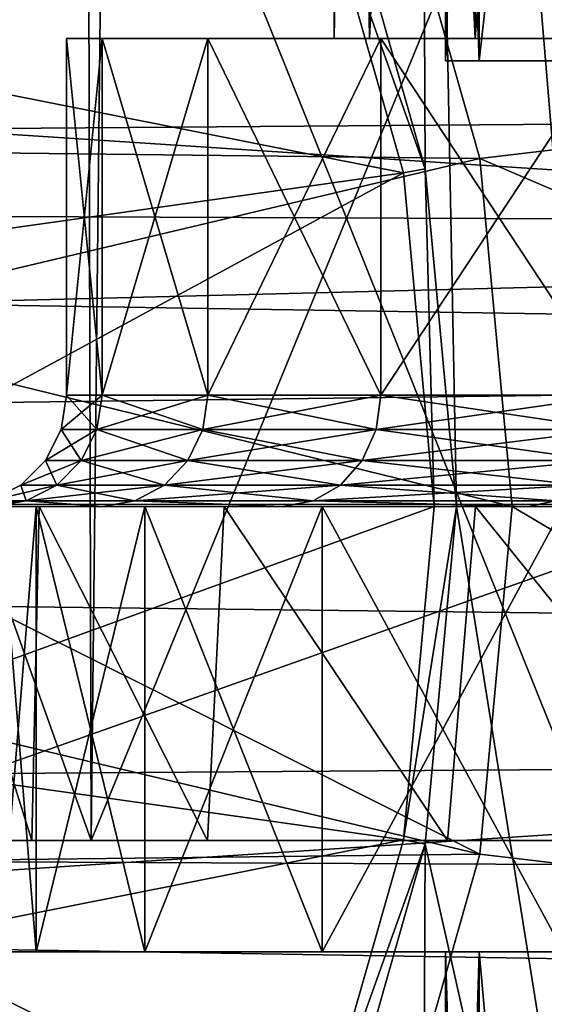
# Model space of a CAD drawing. Header units: millimetres. Extents: x -223 to 138, y -45 to 391.
# Tile 52 of 256: x -68.71 to -66.36, y -2.24 to 2.19. Entities that reach past the tile are written whole.
import ezdxf

# ---------------------------------------------------------------- set-up
doc = ezdxf.new("R2010")
doc.units = ezdxf.units.MM
doc.header["$LTSCALE"] = 65.185185
for name, color, linetype in [('103', 7, 'CONTINUOUS'), ('104', 7, 'CONTINUOUS'), ('105', 7, 'CONTINUOUS'), ('110', 7, 'CONTINUOUS'), ('111', 7, 'CONTINUOUS'), ('119', 7, 'CONTINUOUS'), ('167', 7, 'CONTINUOUS'), ('171', 7, 'CONTINUOUS'), ('182', 7, 'CONTINUOUS'), ('184', 7, 'CONTINUOUS'), ('185', 7, 'CONTINUOUS'), ('186', 7, 'CONTINUOUS'), ('242', 7, 'CONTINUOUS'), ('243', 7, 'CONTINUOUS'), ('244', 7, 'CONTINUOUS'), ('246', 7, 'CONTINUOUS'), ('247', 7, 'CONTINUOUS'), ('257', 7, 'CONTINUOUS'), ('259', 7, 'CONTINUOUS'), ('339', 7, 'CONTINUOUS'), ('352', 7, 'CONTINUOUS'), ('353', 7, 'CONTINUOUS'), ('359', 7, 'CONTINUOUS'), ('371', 7, 'CONTINUOUS'), ('375', 7, 'CONTINUOUS'), ('426', 7, 'CONTINUOUS'), ('43', 7, 'CONTINUOUS'), ('44', 7, 'CONTINUOUS'), ('74', 7, 'CONTINUOUS'), ('75', 7, 'CONTINUOUS'), ('8', 7, 'CONTINUOUS'), ('9', 7, 'CONTINUOUS'), ('92', 7, 'CONTINUOUS'), ('93', 7, 'CONTINUOUS'), ('94', 7, 'CONTINUOUS'), ('95', 7, 'CONTINUOUS'), ('96', 7, 'CONTINUOUS')]:
    doc.layers.add(name, color=color, linetype=linetype)

msp = doc.modelspace()

# ---------------------------------------------------------------- linework, layer by layer
at = {"layer": '103', "color": 7, "linetype": 'CONTINUOUS', "true_color": 0xaaaaaa}
for points in [[(-69.138, -1.5, 0.0059), (-69.1295, 0, 0.0574), (-68.6562, -1.5, 1.9597), (-69.138, -1.5, 0.0059)], [(-69.1295, 0, 0.0574), (-68.6227, 0, 2.0588), (-68.6562, -1.5, 1.9597), (-69.1295, 0, 0.0574)], [(-68.6562, -1.5, 1.9597), (-68.6227, 0, 2.0588), (-67.8672, -1.5, 3.811), (-68.6562, -1.5, 1.9597)], [(-68.6227, 0, 2.0588), (-67.7934, 0, 3.9493), (-67.8672, -1.5, 3.811), (-68.6227, 0, 2.0588)], [(-67.8672, -1.5, 3.811), (-67.7934, 0, 3.9493), (-66.7912, -1.5, 5.5117), (-67.8672, -1.5, 3.811)], [(-67.7934, 0, 3.9493), (-66.6642, 0, 5.6777), (-66.7912, -1.5, 5.5117), (-67.7934, 0, 3.9493)], [(-66.7912, -1.5, 5.5117), (-66.6642, 0, 5.6777), (-65.4563, -1.5, 7.0176), (-66.7912, -1.5, 5.5117)], [(-66.6642, 0, 5.6777), (-65.266, 0, 7.1966), (-65.4563, -1.5, 7.0176), (-66.6642, 0, 5.6777)]]:
    msp.add_3dface(points, dxfattribs=at)
at = {"layer": '104', "color": 7, "linetype": 'CONTINUOUS', "true_color": 0xaaaaaa}
for points in [[(-68.5, 0.5, -2), (-68.5, 2.1, -2), (-68.3404, 2.1, -0.0743), (-68.5, 0.5, -2)], [(-68.5, 0.5, -2), (-68.3404, 2.1, -0.0743), (-68.3404, 0.5, -0.0742), (-68.5, 0.5, -2)], [(-68.3404, 2.1, -0.0743), (-67.866, 2.1, 1.7991), (-68.3404, 0.5, -0.0742), (-68.3404, 2.1, -0.0743)], [(-68.3404, 0.5, -0.0742), (-67.866, 2.1, 1.7991), (-67.8661, 0.5, 1.799), (-68.3404, 0.5, -0.0742)], [(-67.866, 2.1, 1.7991), (-67.0899, 2.1, 3.5686), (-67.8661, 0.5, 1.799), (-67.866, 2.1, 1.7991)], [(-67.8661, 0.5, 1.799), (-67.0899, 2.1, 3.5686), (-67.0898, 0.5, 3.5686), (-67.8661, 0.5, 1.799)], [(-67.0899, 2.1, 3.5686), (-66.0329, 2.1, 5.1863), (-67.0898, 0.5, 3.5686), (-67.0899, 2.1, 3.5686)], [(-67.0898, 0.5, 3.5686), (-66.0329, 2.1, 5.1863), (-66.0329, 0.5, 5.1863), (-67.0898, 0.5, 3.5686)]]:
    msp.add_3dface(points, dxfattribs=at)
at = {"layer": '105', "color": 7, "linetype": 'CONTINUOUS', "true_color": 0xaaaaaa}
for points in [[(-67.1405, 2.1, -0.1767), (-67.3, 2.1, -2), (-67.1405, 12, -0.1767), (-67.1405, 2.1, -0.1767)], [(-67.3, 2.1, -2), (-67.3, 12, -2), (-67.1405, 12, -0.1767), (-67.3, 2.1, -2)], [(-66.6668, 2.1, 1.5913), (-67.1405, 2.1, -0.1767), (-66.6668, 12, 1.5913), (-66.6668, 2.1, 1.5913)], [(-67.1405, 2.1, -0.1767), (-67.1405, 12, -0.1767), (-66.6668, 12, 1.5913), (-67.1405, 2.1, -0.1767)], [(-65.8933, 2.1, 3.25), (-66.6668, 2.1, 1.5913), (-65.8933, 12, 3.25), (-65.8933, 2.1, 3.25)], [(-66.6668, 2.1, 1.5913), (-66.6668, 12, 1.5913), (-65.8933, 12, 3.25), (-66.6668, 2.1, 1.5913)]]:
    msp.add_3dface(points, dxfattribs=at)
at = {"layer": '110', "color": 7, "linetype": 'CONTINUOUS', "true_color": 0xaaaaaa}
for points in [[(-68.5, 0.5, -2), (-68.3404, 0.5, -0.0742), (-68.5245, 0.3455, -2), (-68.5, 0.5, -2)], [(-68.5245, 0.3455, -2), (-68.3404, 0.5, -0.0742), (-68.3646, 0.3455, -0.0702), (-68.5245, 0.3455, -2)], [(-68.3404, 0.5, -0.0742), (-67.8661, 0.5, 1.799), (-68.3646, 0.3455, -0.0702), (-68.3404, 0.5, -0.0742)], [(-68.3646, 0.3455, -0.0702), (-67.8661, 0.5, 1.799), (-67.8892, 0.3455, 1.8069), (-68.3646, 0.3455, -0.0702)], [(-67.8661, 0.5, 1.799), (-67.0898, 0.5, 3.5686), (-67.8892, 0.3455, 1.8069), (-67.8661, 0.5, 1.799)], [(-67.8892, 0.3455, 1.8069), (-67.0898, 0.5, 3.5686), (-67.1114, 0.3455, 3.5802), (-67.8892, 0.3455, 1.8069)], [(-67.0898, 0.5, 3.5686), (-66.0329, 0.5, 5.1863), (-67.1114, 0.3455, 3.5802), (-67.0898, 0.5, 3.5686)], [(-67.1114, 0.3455, 3.5802), (-66.0329, 0.5, 5.1863), (-66.0523, 0.3455, 5.2013), (-67.1114, 0.3455, 3.5802)], [(-68.5245, 0.3455, -2), (-68.3646, 0.3455, -0.0702), (-68.5956, 0.206, -2), (-68.5245, 0.3455, -2)], [(-68.5956, 0.206, -2), (-68.3646, 0.3455, -0.0702), (-68.4347, 0.206, -0.0585), (-68.5956, 0.206, -2)], [(-68.3646, 0.3455, -0.0702), (-67.8892, 0.3455, 1.8069), (-68.4347, 0.206, -0.0585), (-68.3646, 0.3455, -0.0702)], [(-68.4347, 0.206, -0.0585), (-67.8892, 0.3455, 1.8069), (-67.9565, 0.206, 1.83), (-68.4347, 0.206, -0.0585)], [(-67.8892, 0.3455, 1.8069), (-67.1114, 0.3455, 3.5802), (-67.9565, 0.206, 1.83), (-67.8892, 0.3455, 1.8069)], [(-67.9565, 0.206, 1.83), (-67.1114, 0.3455, 3.5802), (-67.1739, 0.206, 3.6141), (-67.9565, 0.206, 1.83)], [(-67.1114, 0.3455, 3.5802), (-66.0523, 0.3455, 5.2013), (-67.1739, 0.206, 3.6141), (-67.1114, 0.3455, 3.5802)], [(-67.1739, 0.206, 3.6141), (-66.0523, 0.3455, 5.2013), (-66.1084, 0.206, 5.245), (-67.1739, 0.206, 3.6141)], [(-68.5956, 0.206, -2), (-68.4347, 0.206, -0.0585), (-68.7064, 0.0953, -2), (-68.5956, 0.206, -2)], [(-68.7064, 0.0953, -2), (-68.4347, 0.206, -0.0585), (-68.544, 0.0953, -0.0403), (-68.7064, 0.0953, -2)], [(-68.4347, 0.206, -0.0585), (-67.9565, 0.206, 1.83), (-68.544, 0.0953, -0.0403), (-68.4347, 0.206, -0.0585)], [(-68.544, 0.0953, -0.0403), (-67.9565, 0.206, 1.83), (-68.0612, 0.0953, 1.866), (-68.544, 0.0953, -0.0403)], [(-67.9565, 0.206, 1.83), (-67.1739, 0.206, 3.6141), (-68.0612, 0.0953, 1.866), (-67.9565, 0.206, 1.83)], [(-68.0612, 0.0953, 1.866), (-67.1739, 0.206, 3.6141), (-67.2713, 0.0953, 3.6668), (-68.0612, 0.0953, 1.866)], [(-67.1739, 0.206, 3.6141), (-66.1084, 0.206, 5.245), (-67.2713, 0.0953, 3.6668), (-67.1739, 0.206, 3.6141)], [(-67.2713, 0.0953, 3.6668), (-66.1084, 0.206, 5.245), (-66.1958, 0.0953, 5.313), (-67.2713, 0.0953, 3.6668)], [(-68.7064, 0.0953, -2), (-68.544, 0.0953, -0.0403), (-68.8459, 0.0243, -2), (-68.7064, 0.0953, -2)], [(-68.8459, 0.0243, -2), (-68.544, 0.0953, -0.0403), (-68.6816, 0.0243, -0.0173), (-68.8459, 0.0243, -2)], [(-68.544, 0.0953, -0.0403), (-68.0612, 0.0953, 1.866), (-68.6816, 0.0243, -0.0173), (-68.544, 0.0953, -0.0403)], [(-68.6816, 0.0243, -0.0173), (-68.0612, 0.0953, 1.866), (-68.1933, 0.0243, 1.9113), (-68.6816, 0.0243, -0.0173)], [(-68.0612, 0.0953, 1.866), (-67.2713, 0.0953, 3.6668), (-68.1933, 0.0243, 1.9113), (-68.0612, 0.0953, 1.866)], [(-68.1933, 0.0243, 1.9113), (-67.2713, 0.0953, 3.6668), (-67.3941, 0.0243, 3.7332), (-68.1933, 0.0243, 1.9113)], [(-67.2713, 0.0953, 3.6668), (-66.1958, 0.0953, 5.313), (-67.3941, 0.0243, 3.7332), (-67.2713, 0.0953, 3.6668)], [(-67.3941, 0.0243, 3.7332), (-66.1958, 0.0953, 5.313), (-66.3059, 0.0243, 5.3988), (-67.3941, 0.0243, 3.7332)], [(-68.8341, 0, 0.0051), (-69, 0, -2), (-68.6816, 0.0243, -0.0173), (-68.8341, 0, 0.0051)], [(-69, 0, -2), (-68.8459, 0.0243, -2), (-68.6816, 0.0243, -0.0173), (-69, 0, -2)], [(-68.3398, 0, 1.9589), (-68.8341, 0, 0.0051), (-68.6816, 0.0243, -0.0173), (-68.3398, 0, 1.9589)], [(-68.3398, 0, 1.9589), (-68.6816, 0.0243, -0.0173), (-68.1933, 0.0243, 1.9113), (-68.3398, 0, 1.9589)], [(-67.5306, 0, 3.8046), (-68.3398, 0, 1.9589), (-68.1933, 0.0243, 1.9113), (-67.5306, 0, 3.8046)], [(-67.5306, 0, 3.8046), (-68.1933, 0.0243, 1.9113), (-67.3941, 0.0243, 3.7332), (-67.5306, 0, 3.8046)], [(-66.4286, 0, 5.4919), (-67.5306, 0, 3.8046), (-67.3941, 0.0243, 3.7332), (-66.4286, 0, 5.4919)], [(-66.4286, 0, 5.4919), (-67.3941, 0.0243, 3.7332), (-66.3059, 0.0243, 5.3988), (-66.4286, 0, 5.4919)], [(-65.064, 0, 6.9748), (-66.4286, 0, 5.4919), (-66.3059, 0.0243, 5.3988), (-65.064, 0, 6.9748)]]:
    msp.add_3dface(points, dxfattribs=at)
at = {"layer": '111', "color": 7, "linetype": 'CONTINUOUS', "true_color": 0xaaaaaa}
for points in [[(-68.5, 0.5, -2), (-68.5245, 0.3455, -2), (-68.3646, 0.3455, -3.9298), (-68.5, 0.5, -2)], [(-68.3404, 0.5, -3.9258), (-68.5, 0.5, -2), (-68.3646, 0.3455, -3.9298), (-68.3404, 0.5, -3.9258)], [(-67.8892, 0.3455, -5.8069), (-68.3404, 0.5, -3.9258), (-68.3646, 0.3455, -3.9298), (-67.8892, 0.3455, -5.8069)], [(-67.8661, 0.5, -5.799), (-68.3404, 0.5, -3.9258), (-67.8892, 0.3455, -5.8069), (-67.8661, 0.5, -5.799)], [(-67.1114, 0.3455, -7.5802), (-67.8661, 0.5, -5.799), (-67.8892, 0.3455, -5.8069), (-67.1114, 0.3455, -7.5802)], [(-67.0898, 0.5, -7.5686), (-67.8661, 0.5, -5.799), (-67.1114, 0.3455, -7.5802), (-67.0898, 0.5, -7.5686)], [(-66.0523, 0.3455, -9.2013), (-67.0898, 0.5, -7.5686), (-67.1114, 0.3455, -7.5802), (-66.0523, 0.3455, -9.2013)], [(-66.0329, 0.5, -9.1863), (-67.0898, 0.5, -7.5686), (-66.0523, 0.3455, -9.2013), (-66.0329, 0.5, -9.1863)], [(-68.5245, 0.3455, -2), (-68.5956, 0.206, -2), (-68.4347, 0.206, -3.9415), (-68.5245, 0.3455, -2)], [(-68.3646, 0.3455, -3.9298), (-68.5245, 0.3455, -2), (-68.4347, 0.206, -3.9415), (-68.3646, 0.3455, -3.9298)], [(-67.9565, 0.206, -5.83), (-68.3646, 0.3455, -3.9298), (-68.4347, 0.206, -3.9415), (-67.9565, 0.206, -5.83)], [(-67.8892, 0.3455, -5.8069), (-68.3646, 0.3455, -3.9298), (-67.9565, 0.206, -5.83), (-67.8892, 0.3455, -5.8069)], [(-67.1739, 0.206, -7.6141), (-67.8892, 0.3455, -5.8069), (-67.9565, 0.206, -5.83), (-67.1739, 0.206, -7.6141)], [(-67.1114, 0.3455, -7.5802), (-67.8892, 0.3455, -5.8069), (-67.1739, 0.206, -7.6141), (-67.1114, 0.3455, -7.5802)], [(-66.1084, 0.206, -9.245), (-67.1114, 0.3455, -7.5802), (-67.1739, 0.206, -7.6141), (-66.1084, 0.206, -9.245)], [(-66.0523, 0.3455, -9.2013), (-67.1114, 0.3455, -7.5802), (-66.1084, 0.206, -9.245), (-66.0523, 0.3455, -9.2013)], [(-68.5956, 0.206, -2), (-68.7064, 0.0953, -2), (-68.544, 0.0953, -3.9597), (-68.5956, 0.206, -2)], [(-68.4347, 0.206, -3.9415), (-68.5956, 0.206, -2), (-68.544, 0.0953, -3.9597), (-68.4347, 0.206, -3.9415)], [(-68.0612, 0.0953, -5.866), (-68.4347, 0.206, -3.9415), (-68.544, 0.0953, -3.9597), (-68.0612, 0.0953, -5.866)], [(-67.9565, 0.206, -5.83), (-68.4347, 0.206, -3.9415), (-68.0612, 0.0953, -5.866), (-67.9565, 0.206, -5.83)], [(-67.2713, 0.0953, -7.6668), (-67.9565, 0.206, -5.83), (-68.0612, 0.0953, -5.866), (-67.2713, 0.0953, -7.6668)], [(-67.1739, 0.206, -7.6141), (-67.9565, 0.206, -5.83), (-67.2713, 0.0953, -7.6668), (-67.1739, 0.206, -7.6141)], [(-66.1958, 0.0953, -9.313), (-67.1739, 0.206, -7.6141), (-67.2713, 0.0953, -7.6668), (-66.1958, 0.0953, -9.313)], [(-66.1084, 0.206, -9.245), (-67.1739, 0.206, -7.6141), (-66.1958, 0.0953, -9.313), (-66.1084, 0.206, -9.245)], [(-68.7064, 0.0953, -2), (-68.8459, 0.0243, -2), (-68.6816, 0.0243, -3.9827), (-68.7064, 0.0953, -2)], [(-68.544, 0.0953, -3.9597), (-68.7064, 0.0953, -2), (-68.6816, 0.0243, -3.9827), (-68.544, 0.0953, -3.9597)], [(-68.1933, 0.0243, -5.9113), (-68.544, 0.0953, -3.9597), (-68.6816, 0.0243, -3.9827), (-68.1933, 0.0243, -5.9113)], [(-68.0612, 0.0953, -5.866), (-68.544, 0.0953, -3.9597), (-68.1933, 0.0243, -5.9113), (-68.0612, 0.0953, -5.866)], [(-67.3941, 0.0243, -7.7332), (-68.0612, 0.0953, -5.866), (-68.1933, 0.0243, -5.9113), (-67.3941, 0.0243, -7.7332)], [(-67.2713, 0.0953, -7.6668), (-68.0612, 0.0953, -5.866), (-67.3941, 0.0243, -7.7332), (-67.2713, 0.0953, -7.6668)], [(-66.3059, 0.0243, -9.3988), (-67.2713, 0.0953, -7.6668), (-67.3941, 0.0243, -7.7332), (-66.3059, 0.0243, -9.3988)], [(-66.1958, 0.0953, -9.313), (-67.2713, 0.0953, -7.6668), (-66.3059, 0.0243, -9.3988), (-66.1958, 0.0953, -9.313)], [(-68.8459, 0.0243, -2), (-68.8341, 0, -4.0051), (-68.6816, 0.0243, -3.9827), (-68.8459, 0.0243, -2)], [(-68.8341, 0, -4.0051), (-68.3398, 0, -5.9589), (-68.6816, 0.0243, -3.9827), (-68.8341, 0, -4.0051)], [(-68.3398, 0, -5.9589), (-68.1933, 0.0243, -5.9113), (-68.6816, 0.0243, -3.9827), (-68.3398, 0, -5.9589)], [(-68.3398, 0, -5.9589), (-67.5306, 0, -7.8046), (-68.1933, 0.0243, -5.9113), (-68.3398, 0, -5.9589)], [(-67.5306, 0, -7.8046), (-67.3941, 0.0243, -7.7332), (-68.1933, 0.0243, -5.9113), (-67.5306, 0, -7.8046)], [(-67.5306, 0, -7.8046), (-66.4286, 0, -9.4919), (-67.3941, 0.0243, -7.7332), (-67.5306, 0, -7.8046)], [(-66.4286, 0, -9.4919), (-66.3059, 0.0243, -9.3988), (-67.3941, 0.0243, -7.7332), (-66.4286, 0, -9.4919)], [(-66.4286, 0, -9.4919), (-65.064, 0, -10.9748), (-66.3059, 0.0243, -9.3988), (-66.4286, 0, -9.4919)]]:
    msp.add_3dface(points, dxfattribs=at)
at = {"layer": '119', "color": 7, "linetype": 'CONTINUOUS', "true_color": 0xaaaaaa}
for points in [[(-68.6562, -1.5, -5.9597), (-69.138, -1.5, -4.0059), (-75.0951, -1.5, -4.7457), (-68.6562, -1.5, -5.9597)], [(-74.485, -1.5, -7.4304), (-68.6562, -1.5, -5.9597), (-75.0951, -1.5, -4.7457), (-74.485, -1.5, -7.4304)], [(-69.138, -1.5, 0.0059), (-68.6562, -1.5, 1.9597), (-75.0951, -1.5, 0.7457), (-69.138, -1.5, 0.0059)], [(-75.0951, -1.5, 0.7457), (-68.6562, -1.5, 1.9597), (-74.485, -1.5, 3.4304), (-75.0951, -1.5, 0.7457)], [(-67.8672, -1.5, -7.811), (-68.6562, -1.5, -5.9597), (-74.485, -1.5, -7.4304), (-67.8672, -1.5, -7.811)], [(-73.4832, -1.5, -9.995), (-67.8672, -1.5, -7.811), (-74.485, -1.5, -7.4304), (-73.4832, -1.5, -9.995)], [(-68.6562, -1.5, 1.9597), (-67.8672, -1.5, 3.811), (-74.485, -1.5, 3.4304), (-68.6562, -1.5, 1.9597)], [(-67.8672, -1.5, 3.811), (-66.7912, -1.5, 5.5117), (-74.485, -1.5, 3.4304), (-67.8672, -1.5, 3.811)], [(-74.485, -1.5, 3.4304), (-66.7912, -1.5, 5.5117), (-73.4832, -1.5, 5.995), (-74.485, -1.5, 3.4304)], [(-65.4563, -1.5, -11.0176), (-66.7912, -1.5, -9.5117), (-73.4832, -1.5, -9.995), (-65.4563, -1.5, -11.0176)], [(-72.112, -1.5, -12.3824), (-65.4563, -1.5, -11.0176), (-73.4832, -1.5, -9.995), (-72.112, -1.5, -12.3824)], [(-66.7912, -1.5, -9.5117), (-67.8672, -1.5, -7.811), (-73.4832, -1.5, -9.995), (-66.7912, -1.5, -9.5117)], [(-66.7912, -1.5, 5.5117), (-65.4563, -1.5, 7.0176), (-73.4832, -1.5, 5.995), (-66.7912, -1.5, 5.5117)], [(-65.4563, -1.5, 7.0176), (-63.8971, -1.5, 8.2899), (-73.4832, -1.5, 5.995), (-65.4563, -1.5, 7.0176)], [(-73.4832, -1.5, 5.995), (-63.8971, -1.5, 8.2899), (-72.112, -1.5, 8.3824), (-73.4832, -1.5, 5.995)], [(-62.1539, -1.5, -13.2954), (-63.8971, -1.5, -12.2899), (-72.112, -1.5, -12.3824), (-62.1539, -1.5, -13.2954)], [(-70.4015, -1.5, -14.5399), (-62.1539, -1.5, -13.2954), (-72.112, -1.5, -12.3824), (-70.4015, -1.5, -14.5399)], [(-63.8971, -1.5, -12.2899), (-65.4563, -1.5, -11.0176), (-72.112, -1.5, -12.3824), (-63.8971, -1.5, -12.2899)], [(-63.8971, -1.5, 8.2899), (-62.1539, -1.5, 9.2954), (-72.112, -1.5, 8.3824), (-63.8971, -1.5, 8.2899)], [(-62.1539, -1.5, 9.2954), (-60.2719, -1.5, 10.0081), (-72.112, -1.5, 8.3824), (-62.1539, -1.5, 9.2954)], [(-60.2719, -1.5, 10.0081), (-58.3, -1.5, 10.4097), (-72.112, -1.5, 8.3824), (-60.2719, -1.5, 10.0081)], [(-72.112, -1.5, 8.3824), (-58.3, -1.5, 10.4097), (-70.4015, -1.5, 10.5399), (-72.112, -1.5, 8.3824)], [(-58.3, -1.5, -14.4097), (-60.2719, -1.5, -14.0081), (-70.4015, -1.5, -14.5399), (-58.3, -1.5, -14.4097)], [(-68.3898, -1.5, -16.4197), (-58.3, -1.5, -14.4097), (-70.4015, -1.5, -14.5399), (-68.3898, -1.5, -16.4197)], [(-60.2719, -1.5, -14.0081), (-62.1539, -1.5, -13.2954), (-70.4015, -1.5, -14.5399), (-60.2719, -1.5, -14.0081)], [(-70.4015, -1.5, 10.5399), (-58.3, -1.5, 10.4097), (-58.3, -1.5, 16.4391), (-70.4015, -1.5, 10.5399)], [(-68.3898, -1.5, 12.4197), (-70.4015, -1.5, 10.5399), (-58.3, -1.5, 16.4391), (-68.3898, -1.5, 12.4197)], [(-66.1214, -1.5, -17.9801), (-58.3, -1.5, -14.4097), (-68.3898, -1.5, -16.4197), (-66.1214, -1.5, -17.9801)], [(-66.1214, -1.5, 13.9801), (-68.3898, -1.5, 12.4197), (-58.3, -1.5, 16.4391), (-66.1214, -1.5, 13.9801)]]:
    msp.add_3dface(points, dxfattribs=at)
at = {"layer": '167', "color": 7, "linetype": 'CONTINUOUS', "true_color": 0xaaaaaa}
for points in [[(-63.6502, 3.8965, -45), (-63.1637, 1.9751, -45), (-67.074, 3.0706, -45), (-63.6502, 3.8965, -45)], [(-67.074, 3.0706, -45), (-63.1637, 1.9751, -45), (-66.6447, 1.5618, -45), (-67.074, 3.0706, -45)], [(-63.1637, 1.9751, -45), (-63, 0, -45), (-66.6447, 1.5618, -45), (-63.1637, 1.9751, -45)], [(-66.6447, 1.5618, -45), (-63, 0, -45), (-66.5, 0, -45), (-66.6447, 1.5618, -45)], [(-66.5, 0, -45), (-63.1637, -1.9751, -45), (-66.6447, -1.5618, -45), (-66.5, 0, -45)], [(-63, 0, -45), (-63.1637, -1.9751, -45), (-66.5, 0, -45), (-63, 0, -45)], [(-66.6447, -1.5618, -45), (-63.1637, -1.9751, -45), (-67.074, -3.0706, -45), (-66.6447, -1.5618, -45)], [(-63.1637, -1.9751, -45), (-63.6502, -3.8965, -45), (-67.074, -3.0706, -45), (-63.1637, -1.9751, -45)]]:
    msp.add_3dface(points, dxfattribs=at)
at = {"layer": '171', "color": 7, "linetype": 'CONTINUOUS', "true_color": 0xaaaaaa}
for points in [[(-70.2039, 2.1354, -30), (-67.4003, 2.9441, -30), (-70.7526, 3.0859, -30), (-70.2039, 2.1354, -30)], [(-66.9887, 1.4975, -30), (-67.4003, 2.9441, -30), (-70.2039, 2.1354, -30), (-66.9887, 1.4975, -30)], [(-69.8647, 1.0915, -30), (-66.9887, 1.4975, -30), (-70.2039, 2.1354, -30), (-69.8647, 1.0915, -30)], [(-69.75, 0, -30), (-66.9887, 1.4975, -30), (-69.8647, 1.0915, -30), (-69.75, 0, -30)], [(-66.85, 0, -30), (-66.9887, 1.4975, -30), (-69.75, 0, -30), (-66.85, 0, -30)], [(-66.9887, -1.4975, -30), (-66.85, 0, -30), (-69.8647, -1.0915, -30), (-66.9887, -1.4975, -30)], [(-69.8647, -1.0915, -30), (-66.85, 0, -30), (-69.75, 0, -30), (-69.8647, -1.0915, -30)], [(-70.2039, -2.1354, -30), (-66.9887, -1.4975, -30), (-69.8647, -1.0915, -30), (-70.2039, -2.1354, -30)], [(-67.4003, -2.9441, -30), (-66.9887, -1.4975, -30), (-70.2039, -2.1354, -30), (-67.4003, -2.9441, -30)], [(-70.7526, -3.0859, -30), (-67.4003, -2.9441, -30), (-70.2039, -2.1354, -30), (-70.7526, -3.0859, -30)]]:
    msp.add_3dface(points, dxfattribs=at)
at = {"layer": '182', "color": 7, "linetype": 'CONTINUOUS', "true_color": 0xaaaaaa}
for points in [[(-67.074, 3.0706, -45), (-66.6447, 1.5618, -45), (-70, 1.6008, -43.1236), (-67.074, 3.0706, -45)], [(-67.074, 3.0706, -45), (-70, 1.6008, -43.1236), (-70, 2.2348, -43.2545), (-67.074, 3.0706, -45)], [(-70, 1.6008, -43.1236), (-66.6447, 1.5618, -45), (-69.8129, 0.8101, -43.1236), (-70, 1.6008, -43.1236)], [(-66.6447, 1.5618, -45), (-66.5, 0, -45), (-69.8129, 0.8101, -43.1236), (-66.6447, 1.5618, -45)], [(-66.5, 0, -45), (-69.75, 0, -43.1236), (-69.8129, 0.8101, -43.1236), (-66.5, 0, -45)]]:
    msp.add_3dface(points, dxfattribs=at)
at = {"layer": '184', "color": 7, "linetype": 'CONTINUOUS', "true_color": 0xaaaaaa}
for points in [[(-69.75, 0, -43.1236), (-66.6447, -1.5618, -45), (-69.8129, -0.8101, -43.1236), (-69.75, 0, -43.1236)], [(-66.5, 0, -45), (-66.6447, -1.5618, -45), (-69.75, 0, -43.1236), (-66.5, 0, -45)], [(-66.6447, -1.5618, -45), (-70, -1.6008, -43.1236), (-69.8129, -0.8101, -43.1236), (-66.6447, -1.5618, -45)], [(-66.6447, -1.5618, -45), (-67.074, -3.0706, -45), (-70, -1.6008, -43.1236), (-66.6447, -1.5618, -45)], [(-70, -1.6008, -43.1236), (-67.074, -3.0706, -45), (-70, -2.2362, -43.2548), (-70, -1.6008, -43.1236)]]:
    msp.add_3dface(points, dxfattribs=at)
at = {"layer": '185', "color": 7, "linetype": 'CONTINUOUS', "true_color": 0xaaaaaa}
for points in [[(-66.8905, 1.5159, -30.0577), (-67.3071, 2.9802, -30.0577), (-67.4003, 2.9441, -30), (-66.8905, 1.5159, -30.0577)], [(-66.8905, 1.5159, -30.0577), (-67.4003, 2.9441, -30), (-66.9887, 1.4975, -30), (-66.8905, 1.5159, -30.0577)], [(-66.8905, 1.5159, -30.0577), (-66.9887, 1.4975, -30), (-66.85, 0, -30), (-66.8905, 1.5159, -30.0577)], [(-66.75, 0, -30.0577), (-66.8905, 1.5159, -30.0577), (-66.85, 0, -30), (-66.75, 0, -30.0577)]]:
    msp.add_3dface(points, dxfattribs=at)
at = {"layer": '186', "color": 7, "linetype": 'CONTINUOUS', "true_color": 0xaaaaaa}
for points in [[(-66.8905, -1.5159, -30.0577), (-66.75, 0, -30.0577), (-66.9887, -1.4975, -30), (-66.8905, -1.5159, -30.0577)], [(-66.75, 0, -30.0577), (-66.85, 0, -30), (-66.9887, -1.4975, -30), (-66.75, 0, -30.0577)], [(-66.8905, -1.5159, -30.0577), (-66.9887, -1.4975, -30), (-67.4003, -2.9441, -30), (-66.8905, -1.5159, -30.0577)], [(-67.3071, -2.9802, -30.0577), (-66.8905, -1.5159, -30.0577), (-67.4003, -2.9441, -30), (-67.3071, -2.9802, -30.0577)]]:
    msp.add_3dface(points, dxfattribs=at)
at = {"layer": '242', "color": 7, "linetype": 'CONTINUOUS', "true_color": 0xaaaaaa}
for points in [[(-68.8, -2, -2), (-68.6363, -2, -3.9751), (-66.8, -2, -2), (-68.8, -2, -2)], [(-68.6363, -2, -0.0249), (-68.8, -2, -2), (-66.6481, -2, -0.2634), (-68.6363, -2, -0.0249)], [(-66.6481, -2, -0.2634), (-68.8, -2, -2), (-66.8, -2, -2), (-66.6481, -2, -0.2634)], [(-68.6363, -2, -3.9751), (-68.1498, -2, -5.8963), (-66.1969, -2, -5.4203), (-68.6363, -2, -3.9751)], [(-66.8, -2, -2), (-68.6363, -2, -3.9751), (-66.6481, -2, -3.7366), (-66.8, -2, -2)], [(-66.6481, -2, -3.7366), (-68.6363, -2, -3.9751), (-66.1969, -2, -5.4203), (-66.6481, -2, -3.7366)], [(-68.1498, -2, 1.8963), (-68.6363, -2, -0.0249), (-66.1969, -2, 1.4203), (-68.1498, -2, 1.8963)], [(-66.1969, -2, 1.4203), (-68.6363, -2, -0.0249), (-66.6481, -2, -0.2634), (-66.1969, -2, 1.4203)], [(-68.1498, -2, -5.8963), (-67.3537, -2, -7.7113), (-65.4603, -2, -7), (-68.1498, -2, -5.8963)], [(-68.1498, -2, -5.8963), (-65.4603, -2, -7), (-66.1969, -2, -5.4203), (-68.1498, -2, -5.8963)], [(-67.3537, -2, 3.7113), (-68.1498, -2, 1.8963), (-65.4603, -2, 3), (-67.3537, -2, 3.7113)], [(-65.4603, -2, 3), (-68.1498, -2, 1.8963), (-66.1969, -2, 1.4203), (-65.4603, -2, 3)], [(-67.3537, -2, -7.7113), (-66.2696, -2, -9.3706), (-62.0542, -2, -8.0327), (-67.3537, -2, -7.7113)], [(-65.4603, -2, -7), (-67.3537, -2, -7.7113), (-63.045, -2, -7), (-65.4603, -2, -7)], [(-63.045, -2, -7), (-67.3537, -2, -7.7113), (-62.0542, -2, -8.0327), (-63.045, -2, -7)], [(-66.2696, -2, 5.3706), (-67.3537, -2, 3.7113), (-60.8953, -2, 4.8723), (-66.2696, -2, 5.3706)], [(-60.8953, -2, 4.8723), (-67.3537, -2, 3.7113), (-62.0542, -2, 4.0327), (-60.8953, -2, 4.8723)], [(-62.0542, -2, 4.0327), (-67.3537, -2, 3.7113), (-65.4603, -2, 3), (-62.0542, -2, 4.0327)]]:
    msp.add_3dface(points, dxfattribs=at)
at = {"layer": '243', "color": 7, "linetype": 'CONTINUOUS', "true_color": 0xaaaaaa}
for points in [[(-68.8, -2, -2), (-68.6363, -2, -0.0249), (-68.8, 0, -2), (-68.8, -2, -2)], [(-68.8, 0, -2), (-68.6363, -2, -0.0249), (-68.6363, 0, -0.0249), (-68.8, 0, -2)], [(-68.6363, -2, -0.0249), (-68.1498, -2, 1.8963), (-68.6363, 0, -0.0249), (-68.6363, -2, -0.0249)], [(-68.6363, 0, -0.0249), (-68.1498, -2, 1.8963), (-68.1498, 0, 1.8963), (-68.6363, 0, -0.0249)], [(-68.1498, -2, 1.8963), (-67.3537, -2, 3.7113), (-68.1498, 0, 1.8963), (-68.1498, -2, 1.8963)], [(-68.1498, 0, 1.8963), (-67.3537, -2, 3.7113), (-67.3537, 0, 3.7113), (-68.1498, 0, 1.8963)], [(-67.3537, -2, 3.7113), (-66.2696, -2, 5.3706), (-67.3537, 0, 3.7113), (-67.3537, -2, 3.7113)], [(-67.3537, 0, 3.7113), (-66.2696, -2, 5.3706), (-66.2696, 0, 5.3706), (-67.3537, 0, 3.7113)]]:
    msp.add_3dface(points, dxfattribs=at)
at = {"layer": '244', "color": 7, "linetype": 'CONTINUOUS', "true_color": 0xaaaaaa}
for points in [[(-68.8, 0, -2), (-68.6363, 0, -0.0249), (-66.3, 0, -2), (-68.8, 0, -2)], [(-68.6363, 0, -3.9751), (-68.8, 0, -2), (-66.1557, 0, -3.6496), (-68.6363, 0, -3.9751)], [(-66.1557, 0, -3.6496), (-68.8, 0, -2), (-66.3, 0, -2), (-66.1557, 0, -3.6496)], [(-68.6363, 0, -0.0249), (-68.1498, 0, 1.8963), (-65.7271, 0, 1.2491), (-68.6363, 0, -0.0249)], [(-66.3, 0, -2), (-68.6363, 0, -0.0249), (-66.1557, 0, -0.3504), (-66.3, 0, -2)], [(-66.1557, 0, -0.3504), (-68.6363, 0, -0.0249), (-65.7271, 0, 1.2491), (-66.1557, 0, -0.3504)], [(-68.1498, 0, -5.8963), (-68.6363, 0, -3.9751), (-65.7271, 0, -5.2491), (-68.1498, 0, -5.8963)], [(-65.7271, 0, -5.2491), (-68.6363, 0, -3.9751), (-66.1557, 0, -3.6496), (-65.7271, 0, -5.2491)], [(-68.1498, 0, 1.8963), (-67.3537, 0, 3.7113), (-65.0272, 0, 2.75), (-68.1498, 0, 1.8963)], [(-65.7271, 0, 1.2491), (-68.1498, 0, 1.8963), (-65.0272, 0, 2.75), (-65.7271, 0, 1.2491)], [(-67.3537, 0, -7.7113), (-68.1498, 0, -5.8963), (-65.0272, 0, -6.75), (-67.3537, 0, -7.7113)], [(-65.0272, 0, -6.75), (-68.1498, 0, -5.8963), (-65.7271, 0, -5.2491), (-65.0272, 0, -6.75)], [(-67.3537, 0, 3.7113), (-66.2696, 0, 5.3706), (-64.0774, 0, 4.1066), (-67.3537, 0, 3.7113)], [(-65.0272, 0, 2.75), (-67.3537, 0, 3.7113), (-64.0774, 0, 4.1066), (-65.0272, 0, 2.75)], [(-66.2696, 0, -9.3706), (-67.3537, 0, -7.7113), (-62.9064, 0, -9.2775), (-66.2696, 0, -9.3706)], [(-62.9064, 0, -9.2775), (-67.3537, 0, -7.7113), (-64.0774, 0, -8.1066), (-62.9064, 0, -9.2775)], [(-64.0774, 0, -8.1066), (-67.3537, 0, -7.7113), (-65.0272, 0, -6.75), (-64.0774, 0, -8.1066)]]:
    msp.add_3dface(points, dxfattribs=at)
at = {"layer": '246', "color": 7, "linetype": 'CONTINUOUS', "true_color": 0xaaaaaa}
for points in [[(-66.3, 2, -2), (-66.1557, 2, -0.3504), (-66.8, 2, -2), (-66.3, 2, -2)], [(-66.6481, 2, -3.7364), (-66.3, 2, -2), (-66.8, 2, -2), (-66.6481, 2, -3.7364)], [(-66.8, 2, -2), (-66.1557, 2, -0.3504), (-66.6481, 2, -0.2636), (-66.8, 2, -2)], [(-66.3, 2, -2), (-66.6481, 2, -3.7364), (-66.1557, 2, -3.6496), (-66.3, 2, -2)], [(-66.1557, 2, -0.3504), (-65.7271, 2, 1.2491), (-66.6481, 2, -0.2636), (-66.1557, 2, -0.3504)], [(-66.6481, 2, -0.2636), (-65.7271, 2, 1.2491), (-66.197, 2, 1.4201), (-66.6481, 2, -0.2636)], [(-66.6481, 2, -3.7364), (-66.197, 2, -5.4201), (-65.7271, 2, -5.2491), (-66.6481, 2, -3.7364)], [(-66.1557, 2, -3.6496), (-66.6481, 2, -3.7364), (-65.7271, 2, -5.2491), (-66.1557, 2, -3.6496)]]:
    msp.add_3dface(points, dxfattribs=at)
at = {"layer": '247', "color": 7, "linetype": 'CONTINUOUS', "true_color": 0xaaaaaa}
for points in [[(-66.8, 2, -2), (-66.6481, 2, -0.2636), (-66.8, 6, -2), (-66.8, 2, -2)], [(-66.8, 6, -2), (-66.6481, 2, -0.2636), (-66.6481, 6, -0.2636), (-66.8, 6, -2)], [(-66.6481, 2, -0.2636), (-66.197, 2, 1.4201), (-66.6481, 6, -0.2636), (-66.6481, 2, -0.2636)], [(-66.6481, 6, -0.2636), (-66.197, 2, 1.4201), (-66.197, 6, 1.4201), (-66.6481, 6, -0.2636)]]:
    msp.add_3dface(points, dxfattribs=at)
at = {"layer": '257', "color": 7, "linetype": 'CONTINUOUS', "true_color": 0xaaaaaa}
for points in [[(-68.6363, -2, -3.9751), (-68.8, -2, -2), (-68.6363, 0, -3.9751), (-68.6363, -2, -3.9751)], [(-68.8, -2, -2), (-68.8, 0, -2), (-68.6363, 0, -3.9751), (-68.8, -2, -2)], [(-68.1498, -2, -5.8963), (-68.6363, -2, -3.9751), (-68.1498, 0, -5.8963), (-68.1498, -2, -5.8963)], [(-68.6363, -2, -3.9751), (-68.6363, 0, -3.9751), (-68.1498, 0, -5.8963), (-68.6363, -2, -3.9751)], [(-67.3537, -2, -7.7113), (-68.1498, -2, -5.8963), (-67.3537, 0, -7.7113), (-67.3537, -2, -7.7113)], [(-68.1498, -2, -5.8963), (-68.1498, 0, -5.8963), (-67.3537, 0, -7.7113), (-68.1498, -2, -5.8963)], [(-66.2696, -2, -9.3706), (-67.3537, -2, -7.7113), (-66.2696, 0, -9.3706), (-66.2696, -2, -9.3706)], [(-67.3537, -2, -7.7113), (-67.3537, 0, -7.7113), (-66.2696, 0, -9.3706), (-67.3537, -2, -7.7113)]]:
    msp.add_3dface(points, dxfattribs=at)
at = {"layer": '259', "color": 7, "linetype": 'CONTINUOUS', "true_color": 0xaaaaaa}
for points in [[(-66.6481, 2, -3.7364), (-66.8, 2, -2), (-66.6481, 6, -3.7364), (-66.6481, 2, -3.7364)], [(-66.8, 2, -2), (-66.8, 6, -2), (-66.6481, 6, -3.7364), (-66.8, 2, -2)], [(-66.197, 2, -5.4201), (-66.6481, 2, -3.7364), (-66.197, 6, -5.4201), (-66.197, 2, -5.4201)], [(-66.6481, 2, -3.7364), (-66.6481, 6, -3.7364), (-66.197, 6, -5.4201), (-66.6481, 2, -3.7364)]]:
    msp.add_3dface(points, dxfattribs=at)
at = {"layer": '339', "color": 7, "linetype": 'CONTINUOUS', "true_color": 0xaaaaaa}
for points in [[(-43.25, 0, -73.5), (-106.75, 0, -73.5), (-106.4784, 4.1442, -73.5), (-43.25, 0, -73.5)], [(-43.5216, 4.1442, -73.5), (-43.25, 0, -73.5), (-106.4784, 4.1442, -73.5), (-43.5216, 4.1442, -73.5)], [(-43.25, 0, -73.5), (-43.5216, -4.1442, -73.5), (-106.75, 0, -73.5), (-43.25, 0, -73.5)], [(-43.5216, -4.1442, -73.5), (-106.4784, -4.1442, -73.5), (-106.75, 0, -73.5), (-43.5216, -4.1442, -73.5)]]:
    msp.add_3dface(points, dxfattribs=at)
at = {"layer": '352', "linetype": 'CONTINUOUS'}
for points in [[(-106.15, 0, -73.4573), (-43.85, 0, -73.4573), (-44.1165, 4.0659, -73.4573), (-106.15, 0, -73.4573)], [(-106.15, 0, -73.4573), (-44.1165, 4.0659, -73.4573), (-105.8835, 4.0659, -73.4573), (-106.15, 0, -73.4573)], [(-43.85, 0, -73.4573), (-106.15, 0, -73.4573), (-105.8835, -4.0659, -73.4573), (-43.85, 0, -73.4573)], [(-43.85, 0, -73.4573), (-105.8835, -4.0659, -73.4573), (-44.1165, -4.0659, -73.4573), (-43.85, 0, -73.4573)]]:
    msp.add_3dface(points, dxfattribs=at)
at = {"layer": '353', "color": 7, "linetype": 'CONTINUOUS', "true_color": 0xaaaaaa}
for points in [[(-67.3071, 2.9802, -30), (-66.8905, 1.5159, -30), (-66.9241, 8.8758, -30), (-67.3071, 2.9802, -30)], [(-66.8905, 1.5159, -30), (-66.75, 0, -30), (-66.9241, 8.8758, -30), (-66.8905, 1.5159, -30)], [(-66.9241, 8.8758, -30), (-66.75, 0, -30), (-65.5647, -7.4145, -30), (-66.9241, 8.8758, -30)], [(-65.5647, 7.4145, -30), (-66.9241, 8.8758, -30), (-65.5647, -7.4145, -30), (-65.5647, 7.4145, -30)], [(-66.75, 0, -30), (-66.8905, -1.5159, -30), (-65.5647, -7.4145, -30), (-66.75, 0, -30)], [(-66.8905, -1.5159, -30), (-67.3071, -2.9802, -30), (-66.9241, -8.8758, -30), (-66.8905, -1.5159, -30)], [(-65.5647, -7.4145, -30), (-66.8905, -1.5159, -30), (-66.9241, -8.8758, -30), (-65.5647, -7.4145, -30)]]:
    msp.add_3dface(points, dxfattribs=at)
at = {"layer": '359', "color": 7, "linetype": 'CONTINUOUS', "true_color": 0xaaaaaa}
for points in [[(-70.4175, 4, -14.5225), (-68.4046, 4, -16.4077), (-70.4015, -1.5, -14.5399), (-70.4175, 4, -14.5225)], [(-70.353, 4, 10.5923), (-70.4015, -1.5, 10.5399), (-68.3898, -1.5, 12.4197), (-70.353, 4, 10.5923)], [(-68.4046, 4, -16.4077), (-68.3898, -1.5, -16.4197), (-70.4015, -1.5, -14.5399), (-68.4046, 4, -16.4077)], [(-68.3305, 4, 12.4672), (-70.353, 4, 10.5923), (-68.3898, -1.5, 12.4197), (-68.3305, 4, 12.4672)], [(-68.4046, 4, -16.4077), (-66.1336, 4, -17.9729), (-68.3898, -1.5, -16.4197), (-68.4046, 4, -16.4077)], [(-68.3305, 4, 12.4672), (-68.3898, -1.5, 12.4197), (-66.1214, -1.5, 13.9801), (-68.3305, 4, 12.4672)], [(-66.1336, 4, -17.9729), (-66.1214, -1.5, -17.9801), (-68.3898, -1.5, -16.4197), (-66.1336, 4, -17.9729)], [(-66.0515, 4, 14.0206), (-68.3305, 4, 12.4672), (-66.1214, -1.5, 13.9801), (-66.0515, 4, 14.0206)]]:
    msp.add_3dface(points, dxfattribs=at)
at = {"layer": '371', "color": 7, "linetype": 'CONTINUOUS', "true_color": 0xaaaaaa}
for points in [[(-68.953, 10.365, -34.5), (-67.3751, 9.2661, -34.5), (-8.2265, -10.365, -34.5), (-68.953, 10.365, -34.5)], [(-68.953, 10.365, -34.5), (-8.2265, -10.365, -34.5), (-8.2265, 10.365, -34.5), (-68.953, 10.365, -34.5)], [(-67.3751, 9.2661, -34.5), (-65.9929, 7.9292, -34.5), (-8.2265, -10.365, -34.5), (-67.3751, 9.2661, -34.5)]]:
    msp.add_3dface(points, dxfattribs=at)
at = {"layer": '375', "color": 7, "linetype": 'CONTINUOUS', "true_color": 0xaaaaaa}
for points in [[(-102.5, 1.4424, 19.4466), (-102.5, 4.2956, 19.021), (21.8, 2.3828, 19.3539), (-102.5, 1.4424, 19.4466)], [(-102.5, 1.4424, 19.4466), (21.8, 2.3828, 19.3539), (21.8, 0.9211, 19.4782), (-102.5, 1.4424, 19.4466)], [(-102.5, -1.4424, 19.4466), (-102.5, 1.4424, 19.4466), (21.8, -0.5458, 19.4924), (-102.5, -1.4424, 19.4466)], [(-102.5, 1.4424, 19.4466), (21.8, 0.9211, 19.4782), (21.8, -0.5458, 19.4924), (-102.5, 1.4424, 19.4466)], [(-102.5, -1.4424, 19.4466), (21.8, -0.5458, 19.4924), (21.8, -2.0096, 19.3962), (-102.5, -1.4424, 19.4466)], [(-102.5, -4.2956, 19.021), (-102.5, -1.4424, 19.4466), (21.8, -3.462, 19.1902), (-102.5, -4.2956, 19.021)], [(-102.5, -1.4424, 19.4466), (21.8, -2.0096, 19.3962), (21.8, -3.462, 19.1902), (-102.5, -1.4424, 19.4466)]]:
    msp.add_3dface(points, dxfattribs=at)
at = {"layer": '426', "color": 7, "linetype": 'CONTINUOUS', "true_color": 0xc8c8c8}
for points in [[(-66.6481, -7, -3.7366), (-66.8, -7, -2), (-66.6481, -2, -3.7366), (-66.6481, -7, -3.7366)], [(-66.8, -7, -2), (-66.6481, -7, -0.2634), (-66.8, -2, -2), (-66.8, -7, -2)], [(-66.8, -7, -2), (-66.8, -2, -2), (-66.6481, -2, -3.7366), (-66.8, -7, -2)], [(-66.6481, -7, -0.2634), (-66.6481, -2, -0.2634), (-66.8, -2, -2), (-66.6481, -7, -0.2634)], [(-66.1969, -7, -5.4203), (-66.6481, -7, -3.7366), (-66.1969, -2, -5.4203), (-66.1969, -7, -5.4203)], [(-66.6481, -7, -3.7366), (-66.6481, -2, -3.7366), (-66.1969, -2, -5.4203), (-66.6481, -7, -3.7366)], [(-66.6481, -7, -0.2634), (-66.1969, -7, 1.4203), (-66.6481, -2, -0.2634), (-66.6481, -7, -0.2634)], [(-66.1969, -7, 1.4203), (-66.1969, -2, 1.4203), (-66.6481, -2, -0.2634), (-66.1969, -7, 1.4203)]]:
    msp.add_3dface(points, dxfattribs=at)
at = {"layer": '43', "color": 7, "linetype": 'CONTINUOUS', "true_color": 0xaaaaaa}
for points in [[(-102.5, -13.0983, -25), (-102.5, 13.0983, -25), (-28.5, 13.0983, -25), (-102.5, -13.0983, -25)], [(-28.5, -13.0983, -25), (-102.5, -13.0983, -25), (-28.5, 13.0983, -25), (-28.5, -13.0983, -25)]]:
    msp.add_3dface(points, dxfattribs=at)
at = {"layer": '44', "color": 7, "linetype": 'CONTINUOUS', "true_color": 0xaaaaaa}
for points in [[(-102.5, -13.9614, -22), (-58.3, -13.9614, -22), (-102.5, 13.9614, -22), (-102.5, -13.9614, -22)], [(-102.5, 13.9614, -22), (-58.3, -13.9614, -22), (-58.3, 13.9614, -22), (-102.5, 13.9614, -22)]]:
    msp.add_3dface(points, dxfattribs=at)
at = {"layer": '74', "color": 7, "linetype": 'CONTINUOUS', "true_color": 0xaaaaaa}
for points in [[(-66.75, 0, -30.0577), (-66.8905, -1.5159, -30.0577), (-66.75, 0, -30), (-66.75, 0, -30.0577)], [(-66.75, 0, -30), (-66.8905, -1.5159, -30.0577), (-66.8905, -1.5159, -30), (-66.75, 0, -30)], [(-66.8905, -1.5159, -30.0577), (-67.3071, -2.9802, -30.0577), (-66.8905, -1.5159, -30), (-66.8905, -1.5159, -30.0577)], [(-66.8905, -1.5159, -30), (-67.3071, -2.9802, -30.0577), (-67.3071, -2.9802, -30), (-66.8905, -1.5159, -30)]]:
    msp.add_3dface(points, dxfattribs=at)
at = {"layer": '75', "color": 7, "linetype": 'CONTINUOUS', "true_color": 0xaaaaaa}
for points in [[(-67.3071, 2.9802, -30.0577), (-66.8905, 1.5159, -30.0577), (-67.3071, 2.9802, -30), (-67.3071, 2.9802, -30.0577)], [(-67.3071, 2.9802, -30), (-66.8905, 1.5159, -30.0577), (-66.8905, 1.5159, -30), (-67.3071, 2.9802, -30)], [(-66.75, 0, -30.0577), (-66.75, 0, -30), (-66.8905, 1.5159, -30), (-66.75, 0, -30.0577)], [(-66.8905, 1.5159, -30.0577), (-66.75, 0, -30.0577), (-66.8905, 1.5159, -30), (-66.8905, 1.5159, -30.0577)]]:
    msp.add_3dface(points, dxfattribs=at)
at = {"layer": '8', "color": 7, "linetype": 'CONTINUOUS', "true_color": 0xaaaaaa}
for points in [[(0, 13, -38), (0, -13, -38), (-71.4088, -9.8668, -38), (0, 13, -38)], [(-69.75, -9.0933, -38), (0, 13, -38), (-71.4088, -9.8668, -38), (-69.75, -9.0933, -38)], [(-68.2507, -8.0435, -38), (0, 13, -38), (-69.75, -9.0933, -38), (-68.2507, -8.0435, -38)], [(-66.9565, -6.7493, -38), (0, 13, -38), (-68.2507, -8.0435, -38), (-66.9565, -6.7493, -38)], [(-65.9067, -5.25, -38), (0, 13, -38), (-66.9565, -6.7493, -38), (-65.9067, -5.25, -38)]]:
    msp.add_3dface(points, dxfattribs=at)
at = {"layer": '9', "color": 7, "linetype": 'CONTINUOUS', "true_color": 0xaaaaaa}
for points in [[(-106, 3.2637, 22.7673), (-106, 0, 23), (21.3, 3.1598, 22.7819), (-106, 3.2637, 22.7673)], [(21.3, 3.1598, 22.7819), (-106, 0, 23), (21.3, 1.5991, 22.9443), (21.3, 3.1598, 22.7819)], [(21.3, 1.5991, 22.9443), (-106, 0, 23), (21.3, 0.031, 23), (21.3, 1.5991, 22.9443)], [(21.3, 0.031, 23), (-106, 0, 23), (21.3, -1.5373, 22.9486), (21.3, 0.031, 23)], [(-106, 0, 23), (-106, -3.2637, 22.7673), (21.3, -1.5373, 22.9486), (-106, 0, 23)], [(21.3, -1.5373, 22.9486), (-106, -3.2637, 22.7673), (21.3, -3.0985, 22.7903), (21.3, -1.5373, 22.9486)]]:
    msp.add_3dface(points, dxfattribs=at)
at = {"layer": '92', "color": 7, "linetype": 'CONTINUOUS', "true_color": 0xaaaaaa}
for points in [[(-69.138, -1.5, -4.0059), (-68.6562, -1.5, -5.9597), (-69.1295, 0, -4.0574), (-69.138, -1.5, -4.0059)], [(-69.1295, 0, -4.0574), (-68.6562, -1.5, -5.9597), (-68.6227, 0, -6.0588), (-69.1295, 0, -4.0574)], [(-68.6562, -1.5, -5.9597), (-67.8672, -1.5, -7.811), (-68.6227, 0, -6.0588), (-68.6562, -1.5, -5.9597)], [(-68.6227, 0, -6.0588), (-67.8672, -1.5, -7.811), (-67.7934, 0, -7.9493), (-68.6227, 0, -6.0588)], [(-67.8672, -1.5, -7.811), (-66.7912, -1.5, -9.5117), (-67.7934, 0, -7.9493), (-67.8672, -1.5, -7.811)], [(-67.7934, 0, -7.9493), (-66.7912, -1.5, -9.5117), (-66.6642, 0, -9.6777), (-67.7934, 0, -7.9493)], [(-66.7912, -1.5, -9.5117), (-65.4563, -1.5, -11.0176), (-66.6642, 0, -9.6777), (-66.7912, -1.5, -9.5117)], [(-66.6642, 0, -9.6777), (-65.4563, -1.5, -11.0176), (-65.266, 0, -11.1966), (-66.6642, 0, -9.6777)]]:
    msp.add_3dface(points, dxfattribs=at)
at = {"layer": '93', "color": 7, "linetype": 'CONTINUOUS', "true_color": 0xaaaaaa}
for points in [[(-69.1295, 0, -4.0574), (-68.6227, 0, -6.0588), (-68.3398, 0, -5.9589), (-69.1295, 0, -4.0574)], [(-68.8341, 0, -4.0051), (-69.1295, 0, -4.0574), (-68.3398, 0, -5.9589), (-68.8341, 0, -4.0051)], [(-68.6227, 0, 2.0588), (-69.1295, 0, 0.0574), (-68.3398, 0, 1.9589), (-68.6227, 0, 2.0588)], [(-68.3398, 0, 1.9589), (-69.1295, 0, 0.0574), (-68.8341, 0, 0.0051), (-68.3398, 0, 1.9589)], [(-68.6227, 0, -6.0588), (-67.7934, 0, -7.9493), (-67.5306, 0, -7.8046), (-68.6227, 0, -6.0588)], [(-68.3398, 0, -5.9589), (-68.6227, 0, -6.0588), (-67.5306, 0, -7.8046), (-68.3398, 0, -5.9589)], [(-67.7934, 0, 3.9493), (-68.6227, 0, 2.0588), (-67.5306, 0, 3.8046), (-67.7934, 0, 3.9493)], [(-67.5306, 0, 3.8046), (-68.6227, 0, 2.0588), (-68.3398, 0, 1.9589), (-67.5306, 0, 3.8046)], [(-67.7934, 0, -7.9493), (-66.6642, 0, -9.6777), (-66.4286, 0, -9.4919), (-67.7934, 0, -7.9493)], [(-67.5306, 0, -7.8046), (-67.7934, 0, -7.9493), (-66.4286, 0, -9.4919), (-67.5306, 0, -7.8046)], [(-66.6642, 0, 5.6777), (-67.7934, 0, 3.9493), (-66.4286, 0, 5.4919), (-66.6642, 0, 5.6777)], [(-66.4286, 0, 5.4919), (-67.7934, 0, 3.9493), (-67.5306, 0, 3.8046), (-66.4286, 0, 5.4919)], [(-66.6642, 0, -9.6777), (-65.266, 0, -11.1966), (-65.064, 0, -10.9748), (-66.6642, 0, -9.6777)], [(-66.4286, 0, -9.4919), (-66.6642, 0, -9.6777), (-65.064, 0, -10.9748), (-66.4286, 0, -9.4919)], [(-65.266, 0, 7.1966), (-66.6642, 0, 5.6777), (-65.064, 0, 6.9748), (-65.266, 0, 7.1966)], [(-65.064, 0, 6.9748), (-66.6642, 0, 5.6777), (-66.4286, 0, 5.4919), (-65.064, 0, 6.9748)]]:
    msp.add_3dface(points, dxfattribs=at)
at = {"layer": '94', "color": 7, "linetype": 'CONTINUOUS', "true_color": 0xaaaaaa}
for points in [[(-68.5, 2.1, -2), (-68.5, 0.5, -2), (-68.3404, 0.5, -3.9258), (-68.5, 2.1, -2)], [(-68.3404, 2.1, -3.9257), (-68.5, 2.1, -2), (-68.3404, 0.5, -3.9258), (-68.3404, 2.1, -3.9257)], [(-67.866, 2.1, -5.7991), (-68.3404, 2.1, -3.9257), (-67.8661, 0.5, -5.799), (-67.866, 2.1, -5.7991)], [(-67.8661, 0.5, -5.799), (-68.3404, 2.1, -3.9257), (-68.3404, 0.5, -3.9258), (-67.8661, 0.5, -5.799)], [(-67.0898, 0.5, -7.5686), (-67.866, 2.1, -5.7991), (-67.8661, 0.5, -5.799), (-67.0898, 0.5, -7.5686)], [(-67.0899, 2.1, -7.5686), (-67.866, 2.1, -5.7991), (-67.0898, 0.5, -7.5686), (-67.0899, 2.1, -7.5686)], [(-66.0329, 2.1, -9.1863), (-67.0899, 2.1, -7.5686), (-66.0329, 0.5, -9.1863), (-66.0329, 2.1, -9.1863)], [(-66.0329, 0.5, -9.1863), (-67.0899, 2.1, -7.5686), (-67.0898, 0.5, -7.5686), (-66.0329, 0.5, -9.1863)]]:
    msp.add_3dface(points, dxfattribs=at)
at = {"layer": '95', "color": 7, "linetype": 'CONTINUOUS', "true_color": 0xaaaaaa}
for points in [[(-68.5, 2.1, -2), (-68.3404, 2.1, -3.9257), (-67.3, 2.1, -2), (-68.5, 2.1, -2)], [(-68.3404, 2.1, -0.0743), (-68.5, 2.1, -2), (-67.1405, 2.1, -0.1767), (-68.3404, 2.1, -0.0743)], [(-67.1405, 2.1, -0.1767), (-68.5, 2.1, -2), (-67.3, 2.1, -2), (-67.1405, 2.1, -0.1767)], [(-68.3404, 2.1, -3.9257), (-67.866, 2.1, -5.7991), (-66.6668, 2.1, -5.5913), (-68.3404, 2.1, -3.9257)], [(-67.3, 2.1, -2), (-68.3404, 2.1, -3.9257), (-67.1405, 2.1, -3.8233), (-67.3, 2.1, -2)], [(-67.1405, 2.1, -3.8233), (-68.3404, 2.1, -3.9257), (-66.6668, 2.1, -5.5913), (-67.1405, 2.1, -3.8233)], [(-67.866, 2.1, 1.7991), (-68.3404, 2.1, -0.0743), (-66.6668, 2.1, 1.5913), (-67.866, 2.1, 1.7991)], [(-66.6668, 2.1, 1.5913), (-68.3404, 2.1, -0.0743), (-67.1405, 2.1, -0.1767), (-66.6668, 2.1, 1.5913)], [(-67.866, 2.1, -5.7991), (-67.0899, 2.1, -7.5686), (-65.8933, 2.1, -7.25), (-67.866, 2.1, -5.7991)], [(-66.6668, 2.1, -5.5913), (-67.866, 2.1, -5.7991), (-65.8933, 2.1, -7.25), (-66.6668, 2.1, -5.5913)], [(-67.0899, 2.1, 3.5686), (-67.866, 2.1, 1.7991), (-65.8933, 2.1, 3.25), (-67.0899, 2.1, 3.5686)], [(-65.8933, 2.1, 3.25), (-67.866, 2.1, 1.7991), (-66.6668, 2.1, 1.5913), (-65.8933, 2.1, 3.25)], [(-67.0899, 2.1, -7.5686), (-66.0329, 2.1, -9.1863), (-64.8434, 2.1, -8.7493), (-67.0899, 2.1, -7.5686)], [(-65.8933, 2.1, -7.25), (-67.0899, 2.1, -7.5686), (-64.8434, 2.1, -8.7493), (-65.8933, 2.1, -7.25)], [(-66.0329, 2.1, 5.1863), (-67.0899, 2.1, 3.5686), (-64.8434, 2.1, 4.7493), (-66.0329, 2.1, 5.1863)], [(-64.8434, 2.1, 4.7493), (-67.0899, 2.1, 3.5686), (-65.8933, 2.1, 3.25), (-64.8434, 2.1, 4.7493)]]:
    msp.add_3dface(points, dxfattribs=at)
at = {"layer": '96', "color": 7, "linetype": 'CONTINUOUS', "true_color": 0xaaaaaa}
for points in [[(-67.3, 2.1, -2), (-67.1405, 2.1, -3.8233), (-67.3, 12, -2), (-67.3, 2.1, -2)], [(-67.3, 12, -2), (-67.1405, 2.1, -3.8233), (-67.1405, 12, -3.8233), (-67.3, 12, -2)], [(-67.1405, 2.1, -3.8233), (-66.6668, 2.1, -5.5913), (-67.1405, 12, -3.8233), (-67.1405, 2.1, -3.8233)], [(-67.1405, 12, -3.8233), (-66.6668, 2.1, -5.5913), (-66.6668, 12, -5.5913), (-67.1405, 12, -3.8233)], [(-66.6668, 2.1, -5.5913), (-65.8933, 2.1, -7.25), (-66.6668, 12, -5.5913), (-66.6668, 2.1, -5.5913)], [(-66.6668, 12, -5.5913), (-65.8933, 2.1, -7.25), (-65.8933, 12, -7.25), (-66.6668, 12, -5.5913)]]:
    msp.add_3dface(points, dxfattribs=at)

doc.saveas('drawing.dxf')
